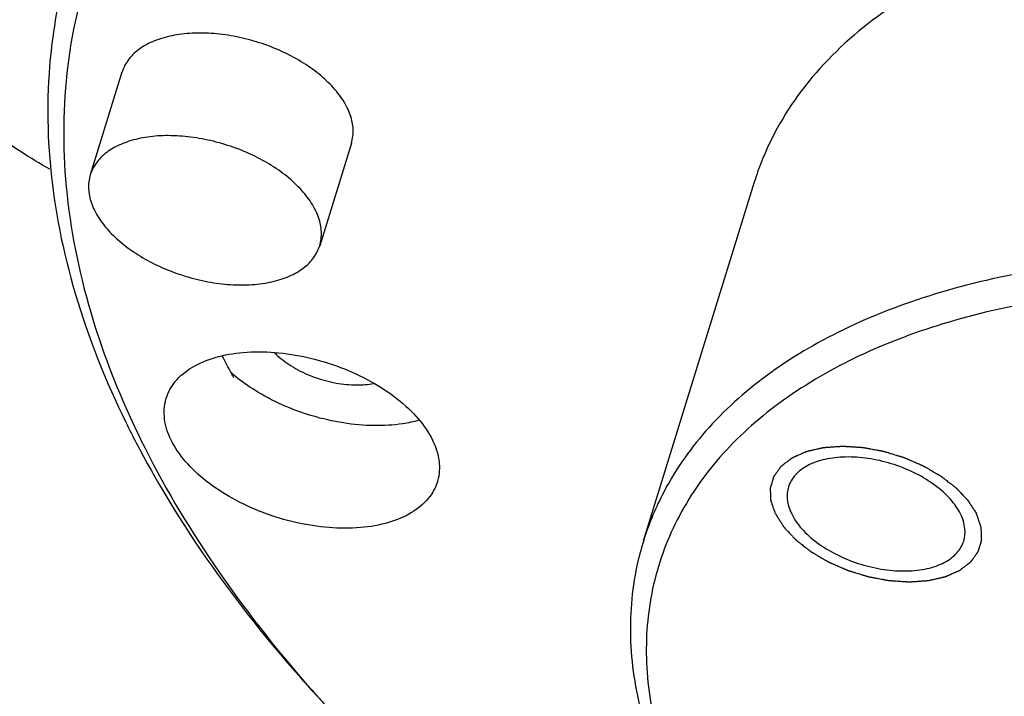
# Model space of a CAD drawing. Header units: millimetres. Extents: x 0 to 594, y 0 to 420.
# Tile 168 of 256: x 503.42 to 505.67, y 324.56 to 326.11. Entities that reach past the tile are written whole.
import ezdxf

# ---------------------------------------------------------------- set-up
doc = ezdxf.new("R2010")
doc.units = ezdxf.units.MM
doc.header["$LTSCALE"] = 32.67
doc.layers.get('0').update_dxf_attribs({"linetype": 'CONTINUOUS'})

msp = doc.modelspace()

# ---------------------------------------------------------------- linework, layer by layer
at = {"color": 7, "linetype": 'CONTINUOUS'}
for p, q in [((503.65338, 325.9877), (503.58076, 325.7527)), ((504.17886, 325.82532), (504.10624, 325.59032)), ((505.10186, 325.73579), (504.84769, 324.91329))]:
    msp.add_line(p, q, dxfattribs=at)
for points, knots in [([(503.48788, 325.76578), (503.46554, 325.77814), (503.38306, 325.82756), (503.24536, 325.93364), (503.08196, 326.09965), (502.92499, 326.30025), (502.77536, 326.53406), (502.63406, 326.79947), (502.50203, 327.09462), (502.38021, 327.41744), (502.26947, 327.76564), (502.1706, 328.13674), (502.08433, 328.52807), (502.01127, 328.93683), (501.95195, 329.36006), (501.90683, 329.79471), (501.87621, 330.23765), (501.86032, 330.68567), (501.85963, 330.98568), (501.86178, 331.13591)], [0, 0, 0, 0, 0.0131921, 0.0496465, 0.0896013, 0.1334003, 0.1812071, 0.2330455, 0.2888293, 0.3483865, 0.4114765, 0.4778024, 0.5470216, 0.6187539, 0.6925885, 0.7680903, 0.8448055, 0.9222675, 1, 1, 1, 1]), ([(504.89083, 327.26012), (504.83813, 327.24622), (504.67333, 327.19819), (504.41173, 327.09619), (504.12706, 326.93433), (503.89099, 326.74073), (503.70817, 326.51807), (503.58293, 326.27002), (503.51853, 326.00171), (503.51617, 325.71917), (503.57173, 325.44432), (503.63878, 325.26978), (503.67591, 325.18935)], [0, 0, 0, 0, 0.0582661, 0.1834778, 0.2994716, 0.4071514, 0.5082761, 0.6054454, 0.7018593, 0.8008386, 0.9053036, 1, 1, 1, 1]), ([(508.85483, 325.14529), (508.81752, 325.22132), (508.7216, 325.37274), (508.53401, 325.58103), (508.30133, 325.77605), (508.03045, 325.95209), (507.7293, 326.10409), (507.40683, 326.22754), (507.07263, 326.31877), (506.73664, 326.37506), (506.40883, 326.39474), (506.09886, 326.3772), (505.81574, 326.32285), (505.56756, 326.23294), (505.36149, 326.10931), (505.20418, 325.95418), (505.13016, 325.82082), (505.10512, 325.7463), (505.10191, 325.73587)], [0, 0, 0, 0, 0.0575016, 0.1208557, 0.189671, 0.2630517, 0.3397526, 0.418304, 0.4971201, 0.5745987, 0.6492208, 0.7196544, 0.7848739, 0.8443028, 0.8979926, 0.9468219, 0.992615, 1, 1, 1, 1]), ([(503.53754, 326.26211), (503.51658, 326.19422), (503.48193, 326.03215), (503.47971, 325.76633), (503.53933, 325.4714), (503.61613, 325.27984), (503.66294, 325.18446)], [0, 0, 0, 0, 0.1916307, 0.4451977, 0.7128172, 1, 1, 1, 1]), ([(503.83223, 326.07745), (503.81626, 326.07745), (503.78562, 326.07552), (503.74274, 326.06613), (503.70617, 326.05063), (503.67727, 326.02933), (503.66069, 326.00704), (503.65485, 325.99243), (503.65339, 325.9877)], [0, 0, 0, 0, 0.2249498, 0.430743, 0.6154746, 0.7803369, 0.9305688, 1, 1, 1, 1]), ([(504.17884, 325.82532), (504.18043, 325.83046), (504.18384, 325.84631), (504.18232, 325.87457), (504.17007, 325.90846), (504.14825, 325.94184), (504.11779, 325.9737), (504.07983, 326.00297), (504.03577, 326.0286), (503.98723, 326.04966), (503.93602, 326.06535), (503.88408, 326.0751), (503.84927, 326.07745), (503.83223, 326.07745)], [0, 0, 0, 0, 0.0336486, 0.1008239, 0.174657, 0.2574036, 0.3495291, 0.4501368, 0.5573866, 0.6688263, 0.781659, 0.8929794, 1, 1, 1, 1]), ([(503.75961, 325.84245), (503.74364, 325.84245), (503.713, 325.84052), (503.67012, 325.83114), (503.63355, 325.81563), (503.60465, 325.79433), (503.58807, 325.77204), (503.58223, 325.75744), (503.58077, 325.7527)], [0, 0, 0, 0, 0.2249498, 0.430743, 0.6154746, 0.7803369, 0.9305688, 1, 1, 1, 1]), ([(504.10622, 325.59032), (504.10781, 325.59547), (504.11122, 325.61131), (504.1097, 325.63957), (504.09745, 325.67346), (504.07563, 325.70685), (504.04517, 325.7387), (504.00721, 325.76797), (503.96315, 325.7936), (503.91461, 325.81466), (503.8634, 325.83035), (503.81146, 325.8401), (503.77665, 325.84245), (503.75961, 325.84245)], [0, 0, 0, 0, 0.0336486, 0.1008239, 0.174657, 0.2574036, 0.3495291, 0.4501368, 0.5573866, 0.6688263, 0.781659, 0.8929794, 1, 1, 1, 1]), ([(503.58077, 325.7527), (503.57918, 325.74755), (503.57577, 325.73171), (503.57729, 325.70345), (503.58955, 325.66956), (503.61137, 325.63617), (503.64182, 325.60432), (503.67978, 325.57505), (503.72384, 325.54942), (503.77239, 325.52836), (503.82359, 325.51267), (503.87554, 325.50292), (503.91034, 325.50057), (503.92738, 325.50057)], [0, 0, 0, 0, 0.0336486, 0.1008239, 0.174657, 0.2574036, 0.3495291, 0.4501368, 0.5573866, 0.6688263, 0.781659, 0.8929794, 1, 1, 1, 1]), ([(503.92738, 325.50057), (503.94335, 325.50057), (503.97399, 325.5025), (504.01688, 325.51188), (504.05344, 325.52739), (504.08234, 325.54869), (504.09892, 325.57098), (504.10476, 325.58559), (504.10622, 325.59032)], [0, 0, 0, 0, 0.2249498, 0.430743, 0.6154746, 0.7803369, 0.9305688, 1, 1, 1, 1]), ([(508.60066, 324.3228), (508.56969, 324.3859), (508.49247, 324.51286), (508.34353, 324.69193), (508.15862, 324.8643), (507.94212, 325.02519), (507.69931, 325.17054), (507.43574, 325.29707), (507.15705, 325.40206), (506.86932, 325.48316), (506.57905, 325.5385), (506.2928, 325.56683), (506.01687, 325.56753), (505.75727, 325.54057), (505.51963, 325.48643), (505.30916, 325.40614), (505.13047, 325.3011), (504.98766, 325.17302), (504.89578, 325.04012), (504.85897, 324.94966), (504.84771, 324.91325)], [0, 0, 0, 0, 0.0477144, 0.1003579, 0.157656, 0.2189014, 0.2831228, 0.349467, 0.4171045, 0.4850299, 0.5521424, 0.6174345, 0.6800132, 0.7391314, 0.7942296, 0.8449992, 0.8914602, 0.9341529, 0.9742044, 1, 1, 1, 1]), ([(508.5425, 324.28363), (508.51231, 324.34515), (508.43702, 324.46892), (508.29183, 324.64352), (508.11154, 324.81158), (507.90045, 324.96845), (507.66371, 325.11017), (507.40672, 325.23354), (507.13499, 325.33591), (506.85445, 325.41498), (506.57143, 325.46894), (506.29233, 325.49656), (506.0233, 325.49725), (505.77018, 325.47095), (505.53848, 325.41817), (505.33327, 325.33988), (505.15905, 325.23746), (505.01981, 325.11258), (504.91939, 324.96732), (504.86151, 324.80532), (504.84807, 324.6323), (504.87511, 324.47075), (504.91116, 324.37067), (504.92989, 324.32778)], [0, 0, 0, 0, 0.0423592, 0.0891016, 0.1399773, 0.1943581, 0.2513816, 0.3102901, 0.370347, 0.4306597, 0.4902507, 0.5482252, 0.6037903, 0.6562825, 0.7052052, 0.7502843, 0.7915376, 0.829445, 0.8650072, 0.8995746, 0.9345405, 0.9711086, 1, 1, 1, 1]), ([(503.75479, 325.24123), (503.75909, 325.25507), (503.77467, 325.283), (503.81454, 325.31515), (503.86844, 325.33711), (503.93292, 325.34803), (504.00464, 325.34757), (504.0797, 325.3358), (504.15397, 325.31338), (504.22327, 325.28157), (504.28378, 325.2421), (504.33215, 325.19717), (504.35611, 325.16271), (504.36465, 325.14529)], [0, 0, 0, 0, 0.0603227, 0.1300256, 0.2101024, 0.3012709, 0.401877, 0.5087756, 0.6179991, 0.7253017, 0.8266666, 0.9188433, 1, 1, 1, 1]), ([(504.00283, 325.34494), (504.00625, 325.34152), (504.02108, 325.32789), (504.05136, 325.30731), (504.09548, 325.28745), (504.14284, 325.27472), (504.17539, 325.27151), (504.19131, 325.27151)], [0, 0, 0, 0, 0.0699893, 0.2911979, 0.5282924, 0.7688841, 1, 1, 1, 1]), ([(504.33379, 325.19053), (504.32151, 325.18709), (504.28749, 325.18001), (504.22921, 325.17664), (504.15945, 325.183), (504.08864, 325.19916), (504.02027, 325.22432), (503.96194, 325.25502), (503.92812, 325.27889), (503.91453, 325.28994)], [0, 0, 0, 0, 0.0858739, 0.2334347, 0.3920255, 0.556714, 0.7219047, 0.8819497, 1, 1, 1, 1]), ([(503.76596, 325.14529), (503.75853, 325.16044), (503.74806, 325.19151), (503.75, 325.22521), (503.75458, 325.24055), (503.75479, 325.24123)], [0, 0, 0, 0, 0.5144484, 0.9783359, 1, 1, 1, 1]), ([(503.6859, 325.13904), (503.7298, 325.05468), (503.84269, 324.86834), (503.9896, 324.68182), (504.08437, 324.57624), (504.09769, 324.56167)], [0, 0, 0, 0, 0.4013521, 0.9167019, 1, 1, 1, 1]), ([(503.69689, 325.14529), (503.74556, 325.0461), (503.86379, 324.8467), (504.00698, 324.66488), (504.08665, 324.57452)], [0, 0, 0, 0, 0.47854, 1, 1, 1, 1]), ([(504.37582, 325.04936), (504.37153, 325.03551), (504.35594, 325.00758), (504.31608, 324.97544), (504.26218, 324.95348), (504.19769, 324.94255), (504.12598, 324.94301), (504.05091, 324.95478), (503.97665, 324.9772), (503.90735, 325.00902), (503.84684, 325.04848), (503.79847, 325.09342), (503.77451, 325.12787), (503.76596, 325.14529)], [0, 0, 0, 0, 0.0603227, 0.1300256, 0.2101024, 0.3012709, 0.401877, 0.5087756, 0.6179991, 0.7253017, 0.8266666, 0.9188433, 1, 1, 1, 1]), ([(504.36465, 325.14529), (504.37209, 325.13014), (504.38256, 325.09908), (504.38062, 325.06537), (504.37604, 325.05004), (504.37582, 325.04936)], [0, 0, 0, 0, 0.5144484, 0.9783359, 1, 1, 1, 1]), ([(505.57435, 324.97592), (505.56834, 324.98818), (505.55106, 325.01235), (505.516, 325.04332), (505.47221, 325.06986), (505.42249, 325.09027), (505.37007, 325.10323), (505.31834, 325.1079), (505.27061, 325.10397), (505.22979, 325.09155), (505.19828, 325.07093), (505.18443, 325.05034), (505.18064, 325.03903), (505.1803, 325.03794)], [0, 0, 0, 0, 0.0884257, 0.189673, 0.301149, 0.418468, 0.5363804, 0.649554, 0.753342, 0.8446657, 0.9231777, 0.9926564, 1, 1, 1, 1]), ([(505.1803, 325.03794), (505.17752, 325.02887), (505.17558, 325.00712), (505.18233, 324.98646), (505.18751, 324.97592)], [0, 0, 0, 0, 0.4456092, 1, 1, 1, 1]), ([(505.18751, 324.97592), (505.19352, 324.96366), (505.2108, 324.93948), (505.24585, 324.90852), (505.28965, 324.88197), (505.33937, 324.86157), (505.39179, 324.8486), (505.44352, 324.84393), (505.49125, 324.84787), (505.53207, 324.86028), (505.56358, 324.8809), (505.57743, 324.90149), (505.58122, 324.9128), (505.58155, 324.91389)], [0, 0, 0, 0, 0.0884257, 0.189673, 0.301149, 0.418468, 0.5363804, 0.649554, 0.753342, 0.8446657, 0.9231777, 0.9926564, 1, 1, 1, 1]), ([(505.58155, 324.91389), (505.58434, 324.92296), (505.58628, 324.94471), (505.57953, 324.96537), (505.57435, 324.97592)], [0, 0, 0, 0, 0.4456092, 1, 1, 1, 1]), ([(504.84771, 324.91325), (504.84197, 324.89471), (504.82231, 324.81958), (504.8115, 324.68044), (504.84198, 324.4982), (504.88796, 324.38077), (504.91641, 324.3228)], [0, 0, 0, 0, 0.0955041, 0.3818337, 0.6812701, 1, 1, 1, 1])]:
    msp.add_open_spline(points, degree=3, knots=knots, dxfattribs=at)
for points in [[(503.90363, 325.29923), (503.89692, 325.31152), (503.89032, 325.32388), (503.88386, 325.3363)], [(503.90992, 325.28777), (503.90781, 325.29158), (503.90571, 325.2954), (503.90363, 325.29923)], [(503.91453, 325.28994), (503.91087, 325.29291), (503.90727, 325.29594), (503.90373, 325.29904)], [(504.19131, 325.27151), (504.20411, 325.27151), (504.21696, 325.27252), (504.22957, 325.2749)], [(503.66294, 325.18446), (503.67041, 325.16923), (503.67806, 325.15409), (503.6859, 325.13904)], [(503.67591, 325.18935), (503.68273, 325.17458), (503.68972, 325.15989), (503.69689, 325.14529)], [(504.08665, 324.57452), (504.09038, 324.57029), (504.09413, 324.56606), (504.09788, 324.56184)], [(504.09788, 324.56184), (504.10707, 324.55154), (504.11632, 324.54129), (504.12563, 324.53109)]]:
    msp.add_open_spline(points, degree=3, dxfattribs=at)
at = {"color": 2, "linetype": 'CONTINUOUS'}
for points in [[(505.15066, 324.97592, 70.66205), (505.1498, 324.97843, 70.66513), (505.14849, 324.9822, 70.66974), (505.14675, 324.98724, 70.67588), (505.14545, 324.99101, 70.6805), (505.14436, 324.99415, 70.68434), (505.1435, 324.99667, 70.68741), (505.14284, 324.99855, 70.68972), (505.1423, 325.00013, 70.69164), (505.14187, 325.00138, 70.69318), (505.14154, 325.00233, 70.69433), (505.14121, 325.00327, 70.69548), (505.14094, 325.00406, 70.69644), (505.14073, 325.00469, 70.69721), (505.14059, 325.00508, 70.69769), (505.14048, 325.00539, 70.69808), (505.1404, 325.00563, 70.69836), (505.14033, 325.00583, 70.6986), (505.14028, 325.00598, 70.6988), (505.14023, 325.0061, 70.69894), (505.14023, 325.00621, 70.69909), (505.14022, 325.00637, 70.6993), (505.14022, 325.00655, 70.69955), (505.14021, 325.00678, 70.69986), (505.14019, 325.00708, 70.70027), (505.14018, 325.00746, 70.70078), (505.14015, 325.00807, 70.70159), (505.14012, 325.00882, 70.70261), (505.14008, 325.00973, 70.70384), (505.14004, 325.01064, 70.70506), (505.13999, 325.01185, 70.7067), (505.13992, 325.01336, 70.70874), (505.13984, 325.01517, 70.71119), (505.13974, 325.01759, 70.71445), (505.13961, 325.02062, 70.71854), (505.13948, 325.02364, 70.72262), (505.13937, 325.02606, 70.72588), (505.13929, 325.02788, 70.72833), (505.13923, 325.02939, 70.73038), (505.13917, 325.0306, 70.73201), (505.13914, 325.03151, 70.73323), (505.1391, 325.03241, 70.73446), (505.13906, 325.03317, 70.73548), (505.13904, 325.03377, 70.7363), (505.13902, 325.03415, 70.73681), (505.13901, 325.03445, 70.73721), (505.139, 325.03468, 70.73752), (505.13899, 325.03487, 70.73777), (505.13899, 325.03502, 70.73798), (505.13897, 325.03514, 70.73813), (505.13901, 325.03524, 70.73829), (505.13905, 325.03538, 70.7385), (505.1391, 325.03555, 70.73876), (505.13916, 325.03576, 70.73907), (505.13925, 325.03604, 70.73949), (505.13935, 325.03639, 70.74001), (505.13952, 325.03695, 70.74084), (505.13972, 325.03765, 70.74188), (505.13997, 325.03848, 70.74313), (505.14022, 325.03932, 70.74438), (505.14055, 325.04044, 70.74605), (505.14097, 325.04183, 70.74813), (505.14146, 325.0435, 70.75063), (505.14213, 325.04574, 70.75397), (505.14296, 325.04852, 70.75813), (505.14378, 325.05131, 70.7623), (505.14445, 325.05355, 70.76563), (505.14495, 325.05522, 70.76813), (505.14536, 325.05661, 70.77022), (505.14569, 325.05773, 70.77188), (505.14594, 325.05857, 70.77313), (505.14619, 325.0594, 70.77438), (505.1464, 325.0601, 70.77543), (505.14656, 325.06066, 70.77626), (505.14667, 325.06101, 70.77678), (505.14675, 325.06129, 70.7772), (505.14681, 325.0615, 70.77751), (505.14686, 325.06167, 70.77777), (505.1469, 325.06179, 70.77795), (505.14692, 325.06186, 70.77806), (505.14693, 325.06192, 70.77813), (505.14697, 325.06196, 70.77821), (505.14701, 325.06202, 70.77832), (505.14709, 325.06213, 70.7785), (505.1472, 325.06229, 70.77876), (505.14734, 325.06247, 70.77907), (505.14752, 325.06272, 70.77949), (505.14774, 325.06303, 70.78001), (505.1481, 325.06353, 70.78084), (505.14855, 325.06415, 70.78188), (505.14909, 325.0649, 70.78313), (505.14963, 325.06565, 70.78438), (505.15035, 325.06664, 70.78605), (505.15125, 325.06789, 70.78813), (505.15232, 325.06938, 70.79063), (505.15376, 325.07137, 70.79396), (505.15556, 325.07386, 70.79812), (505.15736, 325.07635, 70.80229), (505.15879, 325.07834, 70.80562), (505.15987, 325.07983, 70.80812), (505.16077, 325.08107, 70.8102), (505.16149, 325.08207, 70.81186), (505.16203, 325.08282, 70.81311), (505.16257, 325.08356, 70.81436), (505.16301, 325.08418, 70.8154), (505.16337, 325.08468, 70.81624), (505.1636, 325.08499, 70.81676), (505.16378, 325.08524, 70.81717), (505.16391, 325.08543, 70.81748), (505.16403, 325.08558, 70.81774), (505.1641, 325.08569, 70.81793), (505.16415, 325.08575, 70.81803), (505.16418, 325.0858, 70.81811), (505.16423, 325.08584, 70.81818), (505.1643, 325.08589, 70.81828), (505.16441, 325.08598, 70.81845), (505.16458, 325.0861, 70.81869), (505.16478, 325.08625, 70.81898), (505.16504, 325.08645, 70.81936), (505.16537, 325.0867, 70.81984), (505.16589, 325.08711, 70.82062), (505.16655, 325.08761, 70.82158), (505.16734, 325.08821, 70.82274), (505.16813, 325.08881, 70.82389), (505.16919, 325.08961, 70.82544), (505.1705, 325.09061, 70.82737), (505.17208, 325.09182, 70.82968), (505.17419, 325.09342, 70.83277), (505.17682, 325.09543, 70.83662), (505.17946, 325.09743, 70.84048), (505.18156, 325.09904, 70.84356), (505.18314, 325.10024, 70.84588), (505.18446, 325.10124, 70.84781), (505.18551, 325.10205, 70.84935), (505.1863, 325.10265, 70.85051), (505.18709, 325.10325, 70.85166), (505.18775, 325.10375, 70.85263), (505.18828, 325.10415, 70.8534), (505.18861, 325.1044, 70.85388), (505.18887, 325.1046, 70.85427), (505.18907, 325.10475, 70.85456), (505.18923, 325.10488, 70.8548), (505.18937, 325.10498, 70.85499), (505.18945, 325.10506, 70.85514), (505.18959, 325.10511, 70.85526), (505.18976, 325.10518, 70.85544), (505.18997, 325.10528, 70.85566), (505.19023, 325.10539, 70.85592), (505.19057, 325.10554, 70.85627), (505.19099, 325.10572, 70.8567), (505.19167, 325.10602, 70.8574), (505.19252, 325.1064, 70.85826), (505.19353, 325.10684, 70.85931), (505.19455, 325.10729, 70.86035), (505.19591, 325.10789, 70.86174), (505.19761, 325.10864, 70.86348), (505.19964, 325.10953, 70.86557), (505.20236, 325.11073, 70.86835), (505.20575, 325.11222, 70.87183), (505.20914, 325.11371, 70.8753), (505.21186, 325.11491, 70.87808), (505.21389, 325.1158, 70.88017), (505.21559, 325.11655, 70.88191), (505.21695, 325.11715, 70.8833), (505.21796, 325.11759, 70.88434), (505.21898, 325.11804, 70.88539), (505.21983, 325.11841, 70.88626), (505.22051, 325.11871, 70.88695), (505.22093, 325.1189, 70.88739), (505.22127, 325.11905, 70.88773), (505.22153, 325.11916, 70.88799), (505.22174, 325.11926, 70.88821), (505.22191, 325.11933, 70.88838), (505.22203, 325.11939, 70.88852), (505.22219, 325.11942, 70.88863), (505.22239, 325.11947, 70.88878), (505.22264, 325.11952, 70.88896), (505.22294, 325.11959, 70.88918), (505.22334, 325.11969, 70.88948), (505.22385, 325.1198, 70.88985), (505.22465, 325.11999, 70.89044), (505.22566, 325.12022, 70.89118), (505.22686, 325.12049, 70.89207), (505.22807, 325.12077, 70.89296), (505.22968, 325.12114, 70.89415), (505.23169, 325.1216, 70.89563), (505.23411, 325.12216, 70.89741), (505.23732, 325.1229, 70.89978), (505.24135, 325.12382, 70.90275), (505.24537, 325.12474, 70.90571), (505.24859, 325.12548, 70.90808), (505.251, 325.12604, 70.90986), (505.25302, 325.1265, 70.91134), (505.25462, 325.12687, 70.91253), (505.25583, 325.12714, 70.91342), (505.25704, 325.12742, 70.91431), (505.25804, 325.12765, 70.91505), (505.25885, 325.12784, 70.91564), (505.25935, 325.12795, 70.91601), (505.25975, 325.12804, 70.91631), (505.26006, 325.12811, 70.91653), (505.26031, 325.12817, 70.91672), (505.26048, 325.12821, 70.91685), (505.26059, 325.12823, 70.91692), (505.26066, 325.12826, 70.91698), (505.26075, 325.12826, 70.91702), (505.26086, 325.12827, 70.91708), (505.26106, 325.12828, 70.91719), (505.26135, 325.1283, 70.91733), (505.26169, 325.12832, 70.91751), (505.26215, 325.12836, 70.91775), (505.26272, 325.1284, 70.91805), (505.26364, 325.12846, 70.91852), (505.26479, 325.12854, 70.91912), (505.26616, 325.12864, 70.91983), (505.26754, 325.12873, 70.92054), (505.26937, 325.12886, 70.92149), (505.27166, 325.12902, 70.92268), (505.27441, 325.12921, 70.9241), (505.27808, 325.12947, 70.926), (505.28266, 325.12979, 70.92838), (505.28725, 325.1301, 70.93075), (505.29092, 325.13036, 70.93265), (505.29367, 325.13055, 70.93408), (505.29596, 325.13071, 70.93527), (505.29779, 325.13084, 70.93622), (505.29917, 325.13094, 70.93693), (505.30054, 325.13103, 70.93764), (505.30169, 325.13111, 70.93824), (505.30261, 325.13117, 70.93871), (505.30318, 325.13121, 70.93901), (505.30364, 325.13125, 70.93924), (505.30398, 325.13127, 70.93942), (505.30427, 325.13129, 70.93957), (505.30447, 325.1313, 70.93968), (505.30458, 325.13131, 70.93973), (505.30467, 325.13132, 70.93978), (505.30476, 325.13131, 70.93981), (505.30488, 325.13131, 70.93985), (505.30509, 325.13129, 70.93992), (505.30539, 325.13127, 70.94002), (505.30575, 325.13125, 70.94014), (505.30623, 325.13122, 70.9403), (505.30683, 325.13118, 70.9405), (505.3078, 325.13112, 70.94083), (505.309, 325.13104, 70.94123), (505.31044, 325.13095, 70.94171), (505.31188, 325.13086, 70.9422), (505.31381, 325.13073, 70.94284), (505.31621, 325.13058, 70.94365), (505.3191, 325.13039, 70.94462), (505.32295, 325.13015, 70.9459), (505.32776, 325.12984, 70.94752), (505.33257, 325.12953, 70.94913), (505.33642, 325.12928, 70.95042), (505.3393, 325.1291, 70.95139), (505.34171, 325.12894, 70.95219), (505.34363, 325.12882, 70.95284), (505.34507, 325.12873, 70.95332), (505.34652, 325.12864, 70.9538), (505.34772, 325.12856, 70.95421), (505.34868, 325.1285, 70.95453), (505.34928, 325.12846, 70.95473), (505.34976, 325.12843, 70.95489), (505.35013, 325.1284, 70.95501), (505.35043, 325.12839, 70.95511), (505.35067, 325.12837, 70.95519), (505.35085, 325.12837, 70.95526), (505.35103, 325.12832, 70.95528), (505.35128, 325.12828, 70.95533), (505.35159, 325.12822, 70.95538), (505.35196, 325.12815, 70.95544), (505.35245, 325.12806, 70.95552), (505.35306, 325.12795, 70.95563), (505.35405, 325.12777, 70.9558), (505.35528, 325.12754, 70.95601), (505.35676, 325.12726, 70.95626), (505.35824, 325.12699, 70.95651), (505.36021, 325.12662, 70.95684), (505.36268, 325.12617, 70.95726), (505.36564, 325.12562, 70.95776), (505.36958, 325.12489, 70.95843), (505.37451, 325.12398, 70.95926), (505.37944, 325.12306, 70.9601), (505.38338, 325.12233, 70.96076), (505.38634, 325.12178, 70.96126), (505.3888, 325.12133, 70.96168), (505.39078, 325.12096, 70.96202), (505.39225, 325.12069, 70.96227), (505.39373, 325.12041, 70.96252), (505.39497, 325.12019, 70.96273), (505.39595, 325.12, 70.96289), (505.39657, 325.11989, 70.963), (505.39706, 325.1198, 70.96308), (505.39743, 325.11973, 70.96314), (505.39774, 325.11967, 70.9632), (505.39799, 325.11963, 70.96323), (505.39817, 325.1196, 70.96328), (505.39835, 325.11954, 70.96327), (505.3986, 325.11946, 70.96327), (505.3989, 325.11937, 70.96327), (505.39926, 325.11926, 70.96327), (505.39975, 325.11911, 70.96328), (505.40036, 325.11893, 70.96328), (505.40133, 325.11863, 70.96329), (505.40255, 325.11826, 70.96329), (505.404, 325.11781, 70.9633), (505.40546, 325.11737, 70.96331), (505.40741, 325.11677, 70.96332), (505.40984, 325.11603, 70.96333), (505.41275, 325.11514, 70.96335), (505.41664, 325.11396, 70.96337), (505.4215, 325.11247, 70.96339), (505.42636, 325.11099, 70.96342), (505.43025, 325.1098, 70.96344), (505.43317, 325.10891, 70.96346), (505.4356, 325.10817, 70.96347), (505.43755, 325.10758, 70.96348), (505.439, 325.10713, 70.96349), (505.44046, 325.10669, 70.96349), (505.44168, 325.10632, 70.9635), (505.44265, 325.10602, 70.96351), (505.44326, 325.10584, 70.96351), (505.44374, 325.10569, 70.96351), (505.44411, 325.10558, 70.96351), (505.44441, 325.10548, 70.96352), (505.44462, 325.10542, 70.96352), (505.44475, 325.10538, 70.96352), (505.44484, 325.10536, 70.96352), (505.44492, 325.10532, 70.9635), (505.44504, 325.10527, 70.96348), (505.44525, 325.10518, 70.96345), (505.44554, 325.10505, 70.9634), (505.44589, 325.1049, 70.96334), (505.44636, 325.10469, 70.96326), (505.44695, 325.10444, 70.96316), (505.44788, 325.10403, 70.96299), (505.44905, 325.10352, 70.96279), (505.45046, 325.10291, 70.96255), (505.45187, 325.1023, 70.96231), (505.45374, 325.10148, 70.96199), (505.45608, 325.10047, 70.96159), (505.4589, 325.09924, 70.9611), (505.46265, 325.09761, 70.96046), (505.46733, 325.09558, 70.95965), (505.47202, 325.09354, 70.95885), (505.47577, 325.09191, 70.9582), (505.47858, 325.09069, 70.95772), (505.48092, 325.08967, 70.95732), (505.4828, 325.08886, 70.957), (505.4842, 325.08825, 70.95676), (505.48561, 325.08764, 70.95651), (505.48678, 325.08713, 70.95631), (505.48772, 325.08672, 70.95615), (505.4883, 325.08646, 70.95605), (505.48877, 325.08626, 70.95597), (505.48912, 325.08611, 70.95591), (505.48942, 325.08598, 70.95586), (505.48962, 325.08589, 70.95583), (505.48974, 325.08584, 70.9558), (505.48983, 325.0858, 70.95579), (505.4899, 325.08576, 70.95576), (505.49001, 325.0857, 70.95572), (505.49019, 325.08559, 70.95565), (505.49045, 325.08544, 70.95555), (505.49077, 325.08525, 70.95543), (505.49118, 325.08501, 70.95528), (505.4917, 325.0847, 70.95508), (505.49254, 325.08422, 70.95476), (505.49358, 325.0836, 70.95437), (505.49483, 325.08287, 70.9539), (505.49608, 325.08214, 70.95342), (505.49775, 325.08116, 70.95279), (505.49983, 325.07994, 70.952), (505.50234, 325.07848, 70.95106), (505.50567, 325.07653, 70.9498), (505.50984, 325.07408, 70.94822), (505.51401, 325.07164, 70.94664), (505.51734, 325.06969, 70.94538), (505.51985, 325.06822, 70.94443), (505.52193, 325.067, 70.94364), (505.5236, 325.06603, 70.94301), (505.52485, 325.0653, 70.94254), (505.5261, 325.06456, 70.94207), (505.52714, 325.06395, 70.94167), (505.52798, 325.06346, 70.94136), (505.5285, 325.06316, 70.94116), (505.52891, 325.06292, 70.941), (505.52923, 325.06273, 70.94088), (505.52949, 325.06258, 70.94079), (505.52969, 325.06246, 70.9407), (505.52986, 325.06237, 70.94065), (505.52999, 325.06226, 70.94056), (505.53017, 325.06212, 70.94045), (505.53039, 325.06195, 70.9403), (505.53066, 325.06174, 70.94013), (505.53102, 325.06146, 70.9399), (505.53146, 325.06111, 70.93961), (505.53218, 325.06056, 70.93915), (505.53307, 325.05986, 70.93858), (505.53415, 325.05902, 70.93789), (505.53522, 325.05819, 70.9372), (505.53665, 325.05708, 70.93628), (505.53844, 325.05568, 70.93514), (505.54059, 325.05401, 70.93376), (505.54345, 325.05179, 70.93192), (505.54703, 325.049, 70.92962), (505.55061, 325.04622, 70.92733), (505.55347, 325.04399, 70.92549), (505.55562, 325.04232, 70.92411), (505.55741, 325.04093, 70.92296), (505.55884, 325.03981, 70.92205), (505.55991, 325.03898, 70.92136), (505.56099, 325.03814, 70.92067), (505.56188, 325.03745, 70.92009), (505.5626, 325.03689, 70.91963), (505.56304, 325.03654, 70.91935), (505.5634, 325.03626, 70.91912), (505.56367, 325.03605, 70.91895), (505.56389, 325.03588, 70.9188), (505.56407, 325.03574, 70.91869), (505.56421, 325.03564, 70.91861), (505.56431, 325.03552, 70.91849), (505.56446, 325.03537, 70.91835), (505.56463, 325.03518, 70.91816), (505.56485, 325.03496, 70.91794), (505.56513, 325.03465, 70.91765), (505.56549, 325.03428, 70.91728), (505.56606, 325.03367, 70.9167), (505.56677, 325.03292, 70.91597), (505.56763, 325.03201, 70.91509), (505.56848, 325.0311, 70.91421), (505.56962, 325.0299, 70.91304), (505.57105, 325.02839, 70.91157), (505.57276, 325.02657, 70.90982), (505.57504, 325.02416, 70.90747), (505.57789, 325.02113, 70.90455), (505.58074, 325.01811, 70.90162), (505.58302, 325.0157, 70.89928), (505.58474, 325.01388, 70.89752), (505.58616, 325.01237, 70.89606), (505.5873, 325.01116, 70.89488), (505.58816, 325.01026, 70.89401), (505.58901, 325.00935, 70.89313), (505.58972, 325.0086, 70.8924), (505.5903, 325.00799, 70.89181), (505.59065, 325.00761, 70.89144), (505.59094, 325.00731, 70.89115), (505.59115, 325.00709, 70.89093), (505.59133, 325.0069, 70.89075), (505.59145, 325.00676, 70.89062), (505.59152, 325.00669, 70.89055), (505.59158, 325.00663, 70.8905), (505.59162, 325.00657, 70.89043), (505.59167, 325.00649, 70.89034), (505.59176, 325.00635, 70.89018), (505.59188, 325.00615, 70.88997), (505.59204, 325.00591, 70.8897), (505.59224, 325.00559, 70.88935), (505.5925, 325.00519, 70.88891), (505.59291, 325.00455, 70.88821), (505.59342, 325.00375, 70.88733), (505.59403, 325.00279, 70.88628), (505.59464, 325.00183, 70.88522), (505.59546, 325.00055, 70.88382), (505.59648, 324.99895, 70.88206), (505.59771, 324.99703, 70.87995), (505.59934, 324.99447, 70.87714), (505.60139, 324.99127, 70.87363), (505.60384, 324.98743, 70.86941), (505.60711, 324.98232, 70.86379), (505.60956, 324.97848, 70.85957), (505.61119, 324.97592, 70.85676)], [(505.15066, 324.97592, 70.66205), (505.15226, 324.9734, 70.65929), (505.15466, 324.96963, 70.65514), (505.15786, 324.9646, 70.64961), (505.16026, 324.96082, 70.64546), (505.16226, 324.95768, 70.64201), (505.16386, 324.95516, 70.63924), (505.16506, 324.95328, 70.63717), (505.16606, 324.95171, 70.63544), (505.16686, 324.95045, 70.63406), (505.16746, 324.9495, 70.63302), (505.16806, 324.94856, 70.63198), (505.16856, 324.94778, 70.63112), (505.16896, 324.94715, 70.63043), (505.16921, 324.94675, 70.62999), (505.16941, 324.94644, 70.62965), (505.16956, 324.9462, 70.62939), (505.16969, 324.94601, 70.62917), (505.16979, 324.94585, 70.629), (505.16985, 324.94573, 70.62887), (505.16997, 324.94562, 70.62876), (505.17011, 324.94547, 70.62861), (505.17029, 324.94528, 70.62843), (505.1705, 324.94505, 70.62821), (505.17078, 324.94475, 70.62792), (505.17114, 324.94437, 70.62755), (505.17171, 324.94377, 70.62696), (505.17242, 324.94301, 70.62623), (505.17327, 324.9421, 70.62535), (505.17412, 324.94119, 70.62446), (505.17525, 324.93999, 70.62329), (505.17667, 324.93847, 70.62182), (505.17837, 324.93666, 70.62006), (505.18064, 324.93424, 70.61771), (505.18348, 324.93121, 70.61477), (505.18632, 324.92819, 70.61183), (505.18859, 324.92577, 70.60948), (505.19029, 324.92396, 70.60771), (505.19171, 324.92244, 70.60625), (505.19284, 324.92123, 70.60507), (505.19369, 324.92033, 70.60419), (505.19455, 324.91942, 70.60331), (505.19525, 324.91866, 70.60257), (505.19582, 324.91806, 70.60198), (505.19618, 324.91768, 70.60162), (505.19646, 324.91738, 70.60132), (505.19667, 324.91715, 70.6011), (505.19685, 324.91696, 70.60092), (505.19699, 324.91681, 70.60077), (505.19709, 324.91669, 70.60066), (505.19723, 324.91659, 70.60058), (505.19741, 324.91645, 70.60046), (505.19763, 324.91628, 70.60032), (505.1979, 324.91607, 70.60014), (505.19826, 324.91579, 70.59991), (505.1987, 324.91544, 70.59962), (505.19942, 324.91488, 70.59916), (505.20031, 324.91419, 70.59859), (505.20138, 324.91335, 70.59789), (505.20245, 324.91251, 70.5972), (505.20388, 324.9114, 70.59628), (505.20566, 324.91, 70.59512), (505.2078, 324.90833, 70.59374), (505.21065, 324.9061, 70.59189), (505.21422, 324.90331, 70.58958), (505.21779, 324.90052, 70.58727), (505.22064, 324.89829, 70.58543), (505.22278, 324.89661, 70.58404), (505.22456, 324.89522, 70.58289), (505.22599, 324.8941, 70.58196), (505.22706, 324.89326, 70.58127), (505.22813, 324.89243, 70.58058), (505.22902, 324.89173, 70.58), (505.22973, 324.89117, 70.57954), (505.23018, 324.89082, 70.57925), (505.23054, 324.89055, 70.57902), (505.2308, 324.89034, 70.57885), (505.23103, 324.89016, 70.5787), (505.23118, 324.89004, 70.5786), (505.23127, 324.88997, 70.57854), (505.23133, 324.88992, 70.5785), (505.23142, 324.88987, 70.57847), (505.23152, 324.88981, 70.57843), (505.23171, 324.8897, 70.57836), (505.23197, 324.88954, 70.57826), (505.23229, 324.88936, 70.57814), (505.23272, 324.88911, 70.57798), (505.23325, 324.8888, 70.57778), (505.23409, 324.8883, 70.57745), (505.23515, 324.88768, 70.57705), (505.23642, 324.88693, 70.57657), (505.2377, 324.88619, 70.57608), (505.23939, 324.88519, 70.57544), (505.24151, 324.88395, 70.57463), (505.24405, 324.88245, 70.57366), (505.24745, 324.88046, 70.57237), (505.25168, 324.87797, 70.57076), (505.25592, 324.87549, 70.56915), (505.25931, 324.87349, 70.56786), (505.26186, 324.872, 70.56689), (505.26398, 324.87076, 70.56609), (505.26567, 324.86976, 70.56544), (505.26694, 324.86902, 70.56496), (505.26822, 324.86827, 70.56447), (505.26928, 324.86765, 70.56407), (505.27012, 324.86715, 70.56375), (505.27065, 324.86684, 70.56355), (505.27108, 324.86659, 70.56339), (505.2714, 324.8664, 70.56326), (505.27166, 324.86625, 70.56316), (505.27185, 324.86614, 70.56309), (505.27195, 324.86608, 70.56305), (505.27203, 324.86603, 70.56302), (505.27212, 324.86599, 70.56301), (505.27223, 324.86594, 70.56299), (505.27243, 324.86585, 70.56295), (505.27272, 324.86573, 70.5629), (505.27307, 324.86558, 70.56284), (505.27353, 324.86538, 70.56276), (505.2741, 324.86513, 70.56266), (505.27502, 324.86473, 70.5625), (505.27617, 324.86423, 70.5623), (505.27755, 324.86362, 70.56207), (505.27893, 324.86302, 70.56183), (505.28077, 324.86222, 70.56151), (505.28307, 324.86122, 70.56111), (505.28584, 324.86001, 70.56063), (505.28952, 324.85841, 70.55999), (505.29412, 324.8564, 70.55919), (505.29872, 324.8544, 70.55839), (505.3024, 324.85279, 70.55776), (505.30516, 324.85159, 70.55728), (505.30746, 324.85059, 70.55688), (505.3093, 324.84979, 70.55656), (505.31068, 324.84919, 70.55632), (505.31206, 324.84858, 70.55608), (505.31321, 324.84808, 70.55588), (505.31413, 324.84768, 70.55572), (505.31471, 324.84743, 70.55562), (505.31517, 324.84723, 70.55554), (505.31551, 324.84708, 70.55548), (505.3158, 324.84695, 70.55543), (505.31603, 324.84686, 70.55539), (505.3162, 324.84677, 70.55535), (505.31639, 324.84672, 70.55536), (505.31663, 324.84665, 70.55536), (505.31693, 324.84656, 70.55536), (505.3173, 324.84644, 70.55536), (505.31778, 324.84629, 70.55537), (505.31839, 324.84611, 70.55537), (505.31936, 324.84581, 70.55537), (505.32058, 324.84544, 70.55537), (505.32203, 324.84499, 70.55537), (505.32349, 324.84454, 70.55538), (505.32544, 324.84394, 70.55538), (505.32786, 324.8432, 70.55539), (505.33078, 324.8423, 70.5554), (505.33467, 324.84111, 70.5554), (505.33952, 324.83961, 70.55542), (505.34438, 324.83812, 70.55543), (505.34827, 324.83693, 70.55544), (505.35118, 324.83603, 70.55544), (505.35361, 324.83528, 70.55545), (505.35556, 324.83469, 70.55545), (505.35701, 324.83424, 70.55546), (505.35847, 324.83379, 70.55546), (505.35969, 324.83342, 70.55546), (505.36066, 324.83312, 70.55547), (505.36126, 324.83293, 70.55547), (505.36175, 324.83278, 70.55547), (505.36212, 324.83267, 70.55547), (505.36242, 324.83258, 70.55547), (505.36266, 324.8325, 70.55547), (505.36284, 324.83244, 70.55546), (505.36303, 324.83241, 70.5555), (505.36328, 324.83237, 70.55554), (505.36358, 324.83231, 70.55559), (505.36395, 324.83224, 70.55566), (505.36445, 324.83215, 70.55574), (505.36506, 324.83203, 70.55584), (505.36605, 324.83185, 70.556), (505.36728, 324.83162, 70.55621), (505.36876, 324.83134, 70.55646), (505.37024, 324.83106, 70.5567), (505.37221, 324.83069, 70.55703), (505.37468, 324.83023, 70.55744), (505.37763, 324.82968, 70.55793), (505.38158, 324.82894, 70.55859), (505.38651, 324.82801, 70.55941), (505.39144, 324.82709, 70.56023), (505.39538, 324.82635, 70.56089), (505.39834, 324.8258, 70.56138), (505.4008, 324.82533, 70.56179), (505.40278, 324.82496, 70.56212), (505.40426, 324.82469, 70.56236), (505.40573, 324.82441, 70.56261), (505.40697, 324.82418, 70.56282), (505.40795, 324.824, 70.56298), (505.40857, 324.82388, 70.56308), (505.40906, 324.82379, 70.56316), (505.40943, 324.82372, 70.56323), (505.40974, 324.82366, 70.56328), (505.40996, 324.82362, 70.56331), (505.41008, 324.8236, 70.56333), (505.41017, 324.82358, 70.56334), (505.41026, 324.82357, 70.56338), (505.41039, 324.82356, 70.56342), (505.4106, 324.82355, 70.56349), (505.41091, 324.82353, 70.56359), (505.41127, 324.82351, 70.56372), (505.41176, 324.82348, 70.56388), (505.41238, 324.82344, 70.56408), (505.41336, 324.82337, 70.56441), (505.41458, 324.82329, 70.56482), (505.41605, 324.8232, 70.56531), (505.41752, 324.8231, 70.5658), (505.41948, 324.82297, 70.56645), (505.42193, 324.82281, 70.56727), (505.42486, 324.82262, 70.56825), (505.42878, 324.82237, 70.56956), (505.43368, 324.82205, 70.57119), (505.43858, 324.82173, 70.57282), (505.4425, 324.82147, 70.57413), (505.44544, 324.82128, 70.57511), (505.44788, 324.82112, 70.57593), (505.44984, 324.82099, 70.57658), (505.45131, 324.8209, 70.57707), (505.45278, 324.8208, 70.57756), (505.45401, 324.82072, 70.57797), (505.45499, 324.82066, 70.5783), (505.4556, 324.82062, 70.5785), (505.45609, 324.82059, 70.57867), (505.45646, 324.82056, 70.57879), (505.45676, 324.82054, 70.57889), (505.45698, 324.82053, 70.57896), (505.4571, 324.82052, 70.579), (505.45719, 324.82051, 70.57903), (505.45727, 324.82052, 70.57908), (505.45739, 324.82053, 70.57913), (505.45758, 324.82054, 70.57924), (505.45787, 324.82056, 70.57938), (505.4582, 324.82058, 70.57956), (505.45865, 324.82061, 70.57979), (505.45922, 324.82065, 70.58008), (505.46012, 324.82071, 70.58055), (505.46125, 324.82079, 70.58113), (505.4626, 324.82088, 70.58183), (505.46395, 324.82098, 70.58252), (505.46575, 324.8211, 70.58346), (505.46801, 324.82125, 70.58462), (505.47071, 324.82144, 70.58602), (505.47432, 324.82168, 70.58788), (505.47883, 324.82199, 70.59021), (505.48333, 324.8223, 70.59253), (505.48694, 324.82255, 70.5944), (505.48964, 324.82273, 70.59579), (505.4919, 324.82289, 70.59696), (505.4937, 324.82301, 70.59789), (505.49505, 324.8231, 70.59859), (505.49641, 324.8232, 70.59928), (505.49753, 324.82327, 70.59987), (505.49843, 324.82333, 70.60033), (505.499, 324.82337, 70.60062), (505.49945, 324.8234, 70.60085), (505.49979, 324.82343, 70.60103), (505.50007, 324.82345, 70.60117), (505.50029, 324.82346, 70.60129), (505.50047, 324.82347, 70.60137), (505.50061, 324.82351, 70.60149), (505.50082, 324.82355, 70.60164), (505.50107, 324.82361, 70.60182), (505.50137, 324.82368, 70.60204), (505.50177, 324.82377, 70.60234), (505.50228, 324.82388, 70.60271), (505.50308, 324.82407, 70.6033), (505.50409, 324.82429, 70.60404), (505.5053, 324.82457, 70.60492), (505.50651, 324.82484, 70.60581), (505.50813, 324.82521, 70.60699), (505.51014, 324.82566, 70.60847), (505.51256, 324.82621, 70.61024), (505.51579, 324.82694, 70.61261), (505.51982, 324.82786, 70.61556), (505.52386, 324.82877, 70.61851), (505.52708, 324.8295, 70.62088), (505.5295, 324.83005, 70.62265), (505.53152, 324.8305, 70.62413), (505.53313, 324.83087, 70.62531), (505.53434, 324.83114, 70.6262), (505.53555, 324.83142, 70.62708), (505.53656, 324.83165, 70.62782), (505.53737, 324.83183, 70.62841), (505.53787, 324.83194, 70.62878), (505.53828, 324.83203, 70.62908), (505.53858, 324.8321, 70.6293), (505.53883, 324.83216, 70.62948), (505.53903, 324.83221, 70.62963), (505.53919, 324.83223, 70.62974), (505.53931, 324.8323, 70.62987), (505.53948, 324.83237, 70.63004), (505.53969, 324.83246, 70.63026), (505.53995, 324.83257, 70.63052), (505.54029, 324.83272, 70.63087), (505.54072, 324.83291, 70.6313), (505.5414, 324.8332, 70.632), (505.54225, 324.83357, 70.63286), (505.54327, 324.83402, 70.63391), (505.54429, 324.83446, 70.63495), (505.54565, 324.83506, 70.63633), (505.54736, 324.8358, 70.63807), (505.5494, 324.83669, 70.64015), (505.55212, 324.83788, 70.64292), (505.55553, 324.83936, 70.64639), (505.55893, 324.84084, 70.64986), (505.56166, 324.84203, 70.65264), (505.5637, 324.84292, 70.65472), (505.5654, 324.84366, 70.65645), (505.56677, 324.84425, 70.65784), (505.56779, 324.8447, 70.65888), (505.56881, 324.84514, 70.65992), (505.56966, 324.84551, 70.66079), (505.57034, 324.84581, 70.66148), (505.57077, 324.846, 70.66192), (505.57111, 324.84614, 70.66226), (505.57136, 324.84626, 70.66252), (505.57158, 324.84635, 70.66274), (505.57173, 324.84641, 70.66289), (505.57181, 324.84645, 70.66298), (505.57188, 324.84647, 70.66304), (505.57192, 324.84652, 70.66312), (505.57199, 324.84657, 70.66322), (505.57211, 324.84666, 70.66339), (505.57228, 324.84678, 70.66363), (505.57248, 324.84694, 70.66393), (505.57275, 324.84714, 70.66432), (505.57308, 324.84739, 70.66481), (505.57362, 324.8478, 70.66559), (505.57429, 324.84831, 70.66658), (505.5751, 324.84892, 70.66775), (505.57591, 324.84953, 70.66893), (505.57698, 324.85035, 70.6705), (505.57833, 324.85137, 70.67246), (505.57994, 324.85259, 70.67481), (505.58209, 324.85422, 70.67795), (505.58478, 324.85625, 70.68187), (505.58746, 324.85829, 70.6858), (505.58961, 324.85992, 70.68894), (505.59123, 324.86114, 70.69129), (505.59257, 324.86216, 70.69325), (505.59364, 324.86297, 70.69482), (505.59445, 324.86359, 70.696), (505.59526, 324.8642, 70.69717), (505.59593, 324.86471, 70.69815), (505.59647, 324.86511, 70.69894), (505.5968, 324.86537, 70.69943), (505.59707, 324.86557, 70.69982), (505.59727, 324.86572, 70.70012), (505.59744, 324.86585, 70.70036), (505.59756, 324.86594, 70.70053), (505.59762, 324.86599, 70.70063), (505.59768, 324.86603, 70.7007), (505.59771, 324.86608, 70.70078), (505.59775, 324.86614, 70.70088), (505.59783, 324.86624, 70.70106), (505.59794, 324.8664, 70.70132), (505.59807, 324.86658, 70.70162), (505.59825, 324.86682, 70.70203), (505.59847, 324.86713, 70.70254), (505.59883, 324.86762, 70.70336), (505.59927, 324.86823, 70.70438), (505.5998, 324.86896, 70.70561), (505.60034, 324.86969, 70.70684), (505.60104, 324.87067, 70.70847), (505.60193, 324.87189, 70.71052), (505.603, 324.87335, 70.71297), (505.60441, 324.87531, 70.71624), (505.60619, 324.87775, 70.72033), (505.60796, 324.88019, 70.72442), (505.60938, 324.88214, 70.7277), (505.61044, 324.88361, 70.73015), (505.61133, 324.88483, 70.7322), (505.61204, 324.8858, 70.73383), (505.61257, 324.88654, 70.73506), (505.6131, 324.88727, 70.73628), (505.61355, 324.88788, 70.73731), (505.6139, 324.88837, 70.73813), (505.61412, 324.88867, 70.73864), (505.6143, 324.88892, 70.73905), (505.61443, 324.8891, 70.73935), (505.61455, 324.88925, 70.73961), (505.61463, 324.88938, 70.73981), (505.61471, 324.88946, 70.73996), (505.61473, 324.88957, 70.74012), (505.61477, 324.88971, 70.74033), (505.61483, 324.88988, 70.74059), (505.61489, 324.89009, 70.7409), (505.61497, 324.89037, 70.74132), (505.61508, 324.89072, 70.74184), (505.61525, 324.89128, 70.74267), (505.61546, 324.89197, 70.74372), (505.61571, 324.89281, 70.74497), (505.61597, 324.89364, 70.74622), (505.61631, 324.89476, 70.74788), (505.61673, 324.89615, 70.74997), (505.61724, 324.89782, 70.75247), (505.61791, 324.90005, 70.7558), (505.61876, 324.90283, 70.75997), (505.61961, 324.90562, 70.76413), (505.62028, 324.90784, 70.76747), (505.62079, 324.90951, 70.76997), (505.62121, 324.91091, 70.77205), (505.62155, 324.91202, 70.77372), (505.6218, 324.91285, 70.77497), (505.62206, 324.91369, 70.77622), (505.62227, 324.91439, 70.77726), (505.62244, 324.91494, 70.77809), (505.62254, 324.91529, 70.77861), (505.62263, 324.91557, 70.77903), (505.62269, 324.91578, 70.77934), (505.62275, 324.91595, 70.7796), (505.62278, 324.91609, 70.77981), (505.62283, 324.91619, 70.77997), (505.62281, 324.91631, 70.78012), (505.62281, 324.91646, 70.78033), (505.6228, 324.91665, 70.78058), (505.62279, 324.91688, 70.78089), (505.62278, 324.91718, 70.7813), (505.62277, 324.91756, 70.78181), (505.62274, 324.91816, 70.78262), (505.62272, 324.91891, 70.78365), (505.62268, 324.91982, 70.78487), (505.62265, 324.92073, 70.7861), (505.6226, 324.92194, 70.78773), (505.62255, 324.92345, 70.78977), (505.62248, 324.92526, 70.79222), (505.62239, 324.92768, 70.79549), (505.62227, 324.9307, 70.79958), (505.62216, 324.93372, 70.80366), (505.62207, 324.93614, 70.80693), (505.622, 324.93795, 70.80938), (505.62194, 324.93946, 70.81143), (505.6219, 324.94067, 70.81306), (505.62186, 324.94157, 70.81429), (505.62183, 324.94248, 70.81551), (505.6218, 324.94324, 70.81653), (505.62178, 324.94384, 70.81735), (505.62176, 324.94422, 70.81786), (505.62175, 324.94452, 70.81827), (505.62174, 324.94475, 70.81858), (505.62173, 324.94494, 70.81883), (505.62173, 324.94507, 70.81901), (505.62173, 324.94514, 70.81911), (505.62173, 324.9452, 70.81919), (505.6217, 324.94526, 70.81926), (505.62168, 324.94534, 70.81936), (505.62163, 324.94548, 70.81953), (505.62156, 324.94568, 70.81978), (505.62148, 324.94592, 70.82007), (505.62137, 324.94624, 70.82046), (505.62123, 324.94664, 70.82095), (505.62101, 324.94728, 70.82173), (505.62074, 324.94808, 70.82271), (505.62041, 324.94904, 70.82388), (505.62008, 324.95, 70.82506), (505.61964, 324.95128, 70.82662), (505.61909, 324.95288, 70.82858), (505.61843, 324.9548, 70.83093), (505.61756, 324.95736, 70.83406), (505.61646, 324.96056, 70.83797), (505.61514, 324.9644, 70.84267), (505.61339, 324.96952, 70.84893), (505.61207, 324.97336, 70.85363), (505.61119, 324.97592, 70.85676)]]:
    msp.add_open_spline(points, degree=3, knots=[0, 0, 0, 0, 0.015625, 0.0234375, 0.03125, 0.0390625, 0.0429688, 0.046875, 0.0507812, 0.0527344, 0.0546875, 0.0566406, 0.0585938, 0.0595703, 0.0605469, 0.0610352, 0.0615234, 0.0620117, 0.0622559, 0.0625, 0.0627441, 0.0629883, 0.0634766, 0.0639648, 0.0644531, 0.0654297, 0.0664062, 0.0683594, 0.0703125, 0.0722656, 0.0742188, 0.078125, 0.0820312, 0.0859375, 0.09375, 0.1015625, 0.1054688, 0.109375, 0.1132812, 0.1152344, 0.1171875, 0.1191406, 0.1210938, 0.1220703, 0.1230469, 0.1235352, 0.1240234, 0.1245117, 0.1247559, 0.125, 0.1252441, 0.1254883, 0.1259766, 0.1264648, 0.1269531, 0.1279297, 0.1289062, 0.1308594, 0.1328125, 0.1347656, 0.1367188, 0.140625, 0.1445312, 0.1484375, 0.15625, 0.1640625, 0.1679688, 0.171875, 0.1757812, 0.1777344, 0.1796875, 0.1816406, 0.1835938, 0.1845703, 0.1855469, 0.1860352, 0.1865234, 0.1870117, 0.1872559, 0.1873779, 0.1875, 0.1876221, 0.1877441, 0.1879883, 0.1884766, 0.1889648, 0.1894531, 0.1904297, 0.1914062, 0.1933594, 0.1953125, 0.1972656, 0.1992188, 0.203125, 0.2070312, 0.2109375, 0.21875, 0.2265625, 0.2304688, 0.234375, 0.2382812, 0.2402344, 0.2421875, 0.2441406, 0.2460938, 0.2470703, 0.2480469, 0.2485352, 0.2490234, 0.2495117, 0.2497559, 0.2498779, 0.25, 0.2501221, 0.2502441, 0.2504883, 0.2509766, 0.2514648, 0.2519531, 0.2529297, 0.2539062, 0.2558594, 0.2578125, 0.2597656, 0.2617188, 0.265625, 0.2695312, 0.2734375, 0.28125, 0.2890625, 0.2929688, 0.296875, 0.3007812, 0.3027344, 0.3046875, 0.3066406, 0.3085938, 0.3095703, 0.3105469, 0.3110352, 0.3115234, 0.3120117, 0.3122559, 0.3125, 0.3127441, 0.3129883, 0.3134766, 0.3139648, 0.3144531, 0.3154297, 0.3164062, 0.3183594, 0.3203125, 0.3222656, 0.3242188, 0.328125, 0.3320312, 0.3359375, 0.34375, 0.3515625, 0.3554688, 0.359375, 0.3632812, 0.3652344, 0.3671875, 0.3691406, 0.3710938, 0.3720703, 0.3730469, 0.3735352, 0.3740234, 0.3745117, 0.3747559, 0.375, 0.3752441, 0.3754883, 0.3759766, 0.3764648, 0.3769531, 0.3779297, 0.3789062, 0.3808594, 0.3828125, 0.3847656, 0.3867188, 0.390625, 0.3945312, 0.3984375, 0.40625, 0.4140625, 0.4179688, 0.421875, 0.4257812, 0.4277344, 0.4296875, 0.4316406, 0.4335938, 0.4345703, 0.4355469, 0.4360352, 0.4365234, 0.4370117, 0.4372559, 0.4373779, 0.4375, 0.4376221, 0.4377441, 0.4379883, 0.4384766, 0.4389648, 0.4394531, 0.4404297, 0.4414062, 0.4433594, 0.4453125, 0.4472656, 0.4492188, 0.453125, 0.4570312, 0.4609375, 0.46875, 0.4765625, 0.4804688, 0.484375, 0.4882812, 0.4902344, 0.4921875, 0.4941406, 0.4960938, 0.4970703, 0.4980469, 0.4985352, 0.4990234, 0.4995117, 0.4997559, 0.4998779, 0.5, 0.5001221, 0.5002441, 0.5004883, 0.5009766, 0.5014648, 0.5019531, 0.5029297, 0.5039062, 0.5058594, 0.5078125, 0.5097656, 0.5117188, 0.515625, 0.5195312, 0.5234375, 0.53125, 0.5390625, 0.5429688, 0.546875, 0.5507812, 0.5527344, 0.5546875, 0.5566406, 0.5585938, 0.5595703, 0.5605469, 0.5610352, 0.5615234, 0.5620117, 0.5622559, 0.5625, 0.5627441, 0.5629883, 0.5634766, 0.5639648, 0.5644531, 0.5654297, 0.5664062, 0.5683594, 0.5703125, 0.5722656, 0.5742188, 0.578125, 0.5820312, 0.5859375, 0.59375, 0.6015625, 0.6054688, 0.609375, 0.6132812, 0.6152344, 0.6171875, 0.6191406, 0.6210938, 0.6220703, 0.6230469, 0.6235352, 0.6240234, 0.6245117, 0.6247559, 0.625, 0.6252441, 0.6254883, 0.6259766, 0.6264648, 0.6269531, 0.6279297, 0.6289062, 0.6308594, 0.6328125, 0.6347656, 0.6367188, 0.640625, 0.6445312, 0.6484375, 0.65625, 0.6640625, 0.6679688, 0.671875, 0.6757812, 0.6777344, 0.6796875, 0.6816406, 0.6835938, 0.6845703, 0.6855469, 0.6860352, 0.6865234, 0.6870117, 0.6872559, 0.6873779, 0.6875, 0.6876221, 0.6877441, 0.6879883, 0.6884766, 0.6889648, 0.6894531, 0.6904297, 0.6914062, 0.6933594, 0.6953125, 0.6972656, 0.6992188, 0.703125, 0.7070312, 0.7109375, 0.71875, 0.7265625, 0.7304688, 0.734375, 0.7382812, 0.7402344, 0.7421875, 0.7441406, 0.7460938, 0.7470703, 0.7480469, 0.7485352, 0.7490234, 0.7495117, 0.7497559, 0.7498779, 0.75, 0.7501221, 0.7502441, 0.7504883, 0.7509766, 0.7514648, 0.7519531, 0.7529297, 0.7539062, 0.7558594, 0.7578125, 0.7597656, 0.7617188, 0.765625, 0.7695312, 0.7734375, 0.78125, 0.7890625, 0.7929688, 0.796875, 0.8007812, 0.8027344, 0.8046875, 0.8066406, 0.8085938, 0.8095703, 0.8105469, 0.8110352, 0.8115234, 0.8120117, 0.8122559, 0.8125, 0.8127441, 0.8129883, 0.8134766, 0.8139648, 0.8144531, 0.8154297, 0.8164062, 0.8183594, 0.8203125, 0.8222656, 0.8242188, 0.828125, 0.8320312, 0.8359375, 0.84375, 0.8515625, 0.8554688, 0.859375, 0.8632812, 0.8652344, 0.8671875, 0.8691406, 0.8710938, 0.8720703, 0.8730469, 0.8735352, 0.8740234, 0.8745117, 0.8747559, 0.875, 0.8752441, 0.8754883, 0.8759766, 0.8764648, 0.8769531, 0.8779297, 0.8789062, 0.8808594, 0.8828125, 0.8847656, 0.8867188, 0.890625, 0.8945312, 0.8984375, 0.90625, 0.9140625, 0.9179688, 0.921875, 0.9257812, 0.9277344, 0.9296875, 0.9316406, 0.9335938, 0.9345703, 0.9355469, 0.9360352, 0.9365234, 0.9370117, 0.9372559, 0.9373779, 0.9375, 0.9376221, 0.9377441, 0.9379883, 0.9384766, 0.9389648, 0.9394531, 0.9404297, 0.9414062, 0.9433594, 0.9453125, 0.9472656, 0.9492188, 0.953125, 0.9570312, 0.9609375, 0.96875, 0.9765625, 0.984375, 1, 1, 1, 1], dxfattribs=at)

doc.saveas('drawing.dxf')
